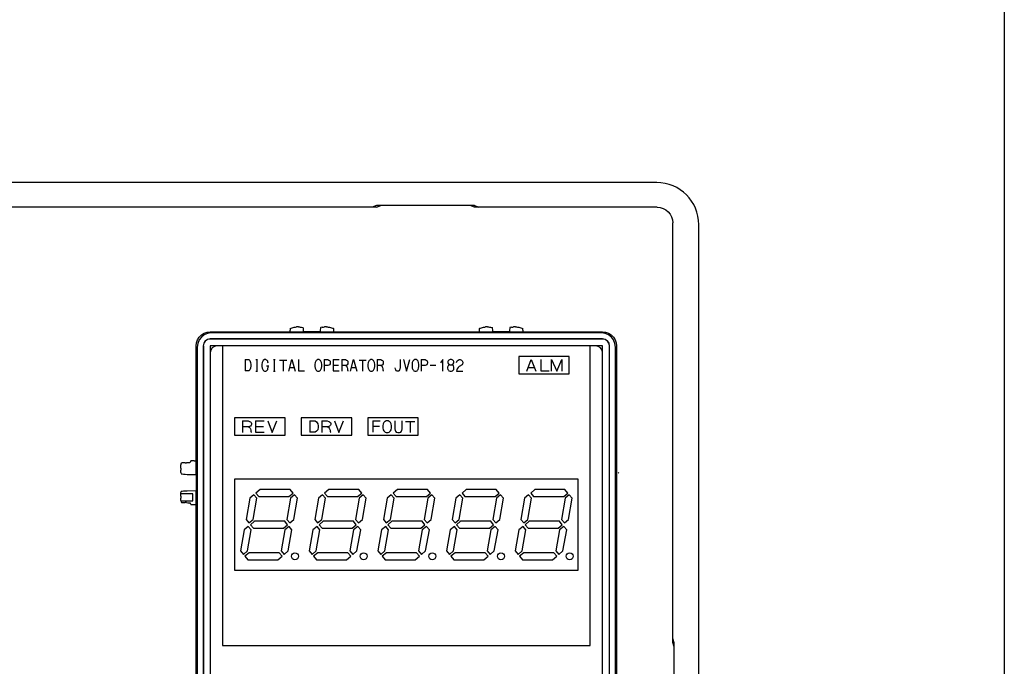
# Model space of a CAD drawing. Extents: x 29 to 410, y 35 to 287.
# Tile 17 of 30: x 109 to 123, y 160 to 170. Entities that reach past the tile are written whole.
import ezdxf

# ---------------------------------------------------------------- set-up
doc = ezdxf.new("R2010")
doc.units = 0
doc.header["$LTSCALE"] = 23.1
doc.layers.get('0').update_dxf_attribs({"linetype": 'CONTINUOUS'})
for name, color, linetype in [('ALL_AXIS', 7, 'CONTINUOUS'), ('ALL_CURVE', 7, 'CONTINUOUS'), ('ALL_FEATURES', 7, 'CONTINUOUS')]:
    doc.layers.add(name, color=color, linetype=linetype)

msp = doc.modelspace()

# ---------------------------------------------------------------- linework, layer by layer
at = {"color": 7, "linetype": 'CONTINUOUS'}
for p, q in [((112.799, 165.219), (112.797, 165.248)), ((113.037, 165.248), (113.035, 165.219)), ((115.499, 165.219), (115.497, 165.248)), ((115.737, 165.248), (115.735, 165.219)), ((113.035, 165.219), (112.799, 165.219)), ((115.735, 165.219), (115.499, 165.219)), ((111.137, 163.187), (111.265, 163.183)), ((111.265, 163.183), (111.265, 162.953)), ((111.217, 162.908), (111.046, 162.908)), ((111.265, 162.953), (111.137, 162.948)), ((111.217, 162.808), (111.217, 162.908)), ((111.049, 162.808), (111.217, 162.808))]:
    msp.add_line(p, q, dxfattribs=at)
at = {"layer": 'ALL_AXIS', "color": 7, "linetype": 'CONTINUOUS'}
for p, q in [((116.59, 164.869), (115.87, 164.869)), ((115.87, 164.869), (115.87, 164.619)), ((116.59, 164.619), (116.59, 164.869)), ((115.87, 164.619), (116.59, 164.619)), ((112.03, 162.845), (111.977, 162.544)), ((112.09, 162.895), (112.03, 162.845)), ((112.079, 162.544), (112.132, 162.845)), ((112.132, 162.845), (112.09, 162.895)), ((112.179, 162.969), (112.119, 162.919)), ((112.119, 162.919), (112.161, 162.869)), ((112.161, 162.869), (112.59, 162.869)), ((112.608, 162.969), (112.179, 162.969)), ((112.611, 162.845), (112.558, 162.544)), ((112.59, 162.869), (112.65, 162.919)), ((112.65, 162.919), (112.608, 162.969)), ((112.67, 162.895), (112.611, 162.845)), ((112.659, 162.544), (112.712, 162.845)), ((112.712, 162.845), (112.67, 162.895)), ((113.01, 162.845), (112.957, 162.544)), ((113.07, 162.895), (113.01, 162.845)), ((113.059, 162.544), (113.112, 162.845)), ((113.112, 162.845), (113.07, 162.895)), ((113.159, 162.969), (113.099, 162.919)), ((113.099, 162.919), (113.141, 162.869)), ((113.141, 162.869), (113.57, 162.869)), ((113.588, 162.969), (113.159, 162.969)), ((113.591, 162.845), (113.538, 162.544)), ((113.57, 162.869), (113.63, 162.919)), ((113.63, 162.919), (113.588, 162.969)), ((113.65, 162.895), (113.591, 162.845)), ((113.639, 162.544), (113.692, 162.845)), ((113.692, 162.845), (113.65, 162.895)), ((113.99, 162.845), (113.937, 162.544)), ((114.05, 162.895), (113.99, 162.845)), ((114.039, 162.544), (114.092, 162.845)), ((114.092, 162.845), (114.05, 162.895)), ((114.139, 162.969), (114.079, 162.919)), ((114.079, 162.919), (114.121, 162.869)), ((114.121, 162.869), (114.55, 162.869)), ((114.568, 162.969), (114.139, 162.969)), ((114.571, 162.845), (114.518, 162.544)), ((114.55, 162.869), (114.61, 162.919)), ((114.61, 162.919), (114.568, 162.969)), ((114.63, 162.895), (114.571, 162.845)), ((114.619, 162.544), (114.672, 162.845)), ((114.672, 162.845), (114.63, 162.895)), ((114.97, 162.845), (114.917, 162.544)), ((115.03, 162.895), (114.97, 162.845)), ((115.019, 162.544), (115.072, 162.845)), ((115.072, 162.845), (115.03, 162.895)), ((115.119, 162.969), (115.059, 162.919)), ((115.059, 162.919), (115.101, 162.869)), ((115.101, 162.869), (115.53, 162.869)), ((115.548, 162.969), (115.119, 162.969)), ((115.551, 162.845), (115.498, 162.544)), ((115.53, 162.869), (115.59, 162.919)), ((115.59, 162.919), (115.548, 162.969)), ((115.61, 162.895), (115.551, 162.845)), ((115.599, 162.544), (115.652, 162.845)), ((115.652, 162.845), (115.61, 162.895)), ((115.95, 162.845), (115.897, 162.544)), ((116.01, 162.895), (115.95, 162.845)), ((115.999, 162.544), (116.052, 162.845)), ((116.052, 162.845), (116.01, 162.895)), ((116.099, 162.969), (116.039, 162.919)), ((116.039, 162.919), (116.081, 162.869)), ((116.081, 162.869), (116.51, 162.869)), ((116.528, 162.969), (116.099, 162.969)), ((116.531, 162.845), (116.478, 162.544)), ((116.51, 162.869), (116.57, 162.919)), ((116.57, 162.919), (116.528, 162.969)), ((116.59, 162.895), (116.531, 162.845)), ((116.579, 162.544), (116.632, 162.845)), ((116.632, 162.845), (116.59, 162.895)), ((112.01, 162.445), (111.951, 162.395)), ((111.977, 162.544), (112.019, 162.494)), ((112.052, 162.395), (112.01, 162.445)), ((112.019, 162.494), (112.079, 162.544)), ((112.099, 162.519), (112.04, 162.469)), ((112.04, 162.469), (112.082, 162.419)), ((112.082, 162.419), (112.511, 162.419)), ((112.529, 162.519), (112.099, 162.519)), ((112.511, 162.419), (112.57, 162.469)), ((112.57, 162.469), (112.529, 162.519)), ((112.591, 162.445), (112.532, 162.395)), ((112.558, 162.544), (112.6, 162.494)), ((112.633, 162.395), (112.591, 162.445)), ((112.6, 162.494), (112.659, 162.544)), ((112.99, 162.445), (112.931, 162.395)), ((112.957, 162.544), (112.999, 162.494)), ((113.032, 162.395), (112.99, 162.445)), ((112.999, 162.494), (113.059, 162.544)), ((113.079, 162.519), (113.02, 162.469)), ((113.02, 162.469), (113.062, 162.419)), ((113.062, 162.419), (113.491, 162.419)), ((113.509, 162.519), (113.079, 162.519)), ((113.491, 162.419), (113.55, 162.469)), ((113.55, 162.469), (113.509, 162.519)), ((113.571, 162.445), (113.512, 162.395)), ((113.538, 162.544), (113.58, 162.494)), ((113.613, 162.395), (113.571, 162.445)), ((113.58, 162.494), (113.639, 162.544)), ((113.97, 162.445), (113.911, 162.395)), ((113.937, 162.544), (113.979, 162.494)), ((114.012, 162.395), (113.97, 162.445)), ((113.979, 162.494), (114.039, 162.544)), ((114.059, 162.519), (114, 162.469)), ((114, 162.469), (114.042, 162.419)), ((114.042, 162.419), (114.471, 162.419)), ((114.489, 162.519), (114.059, 162.519)), ((114.471, 162.419), (114.53, 162.469)), ((114.53, 162.469), (114.489, 162.519)), ((114.551, 162.445), (114.492, 162.395)), ((114.518, 162.544), (114.56, 162.494)), ((114.593, 162.395), (114.551, 162.445)), ((114.56, 162.494), (114.619, 162.544)), ((114.95, 162.445), (114.891, 162.395)), ((114.917, 162.544), (114.959, 162.494)), ((114.992, 162.395), (114.95, 162.445)), ((114.959, 162.494), (115.019, 162.544)), ((115.039, 162.519), (114.98, 162.469)), ((114.98, 162.469), (115.022, 162.419)), ((115.022, 162.419), (115.451, 162.419)), ((115.469, 162.519), (115.039, 162.519)), ((115.451, 162.419), (115.51, 162.469)), ((115.51, 162.469), (115.469, 162.519)), ((115.531, 162.445), (115.472, 162.395)), ((115.498, 162.544), (115.54, 162.494)), ((115.573, 162.395), (115.531, 162.445)), ((115.54, 162.494), (115.599, 162.544)), ((115.93, 162.445), (115.871, 162.395)), ((115.897, 162.544), (115.939, 162.494)), ((115.972, 162.395), (115.93, 162.445)), ((115.939, 162.494), (115.999, 162.544)), ((116.019, 162.519), (115.96, 162.469)), ((115.96, 162.469), (116.002, 162.419)), ((116.002, 162.419), (116.431, 162.419)), ((116.449, 162.519), (116.019, 162.519)), ((116.431, 162.419), (116.49, 162.469)), ((116.49, 162.469), (116.449, 162.519)), ((116.511, 162.445), (116.452, 162.395)), ((116.478, 162.544), (116.52, 162.494)), ((116.553, 162.395), (116.511, 162.445)), ((116.52, 162.494), (116.579, 162.544)), ((111.951, 162.395), (111.898, 162.094)), ((111.999, 162.094), (112.052, 162.395)), ((112.532, 162.395), (112.479, 162.094)), ((112.58, 162.094), (112.633, 162.395)), ((112.931, 162.395), (112.878, 162.094)), ((112.979, 162.094), (113.032, 162.395)), ((113.512, 162.395), (113.459, 162.094)), ((113.56, 162.094), (113.613, 162.395)), ((113.911, 162.395), (113.858, 162.094)), ((113.959, 162.094), (114.012, 162.395)), ((114.492, 162.395), (114.439, 162.094)), ((114.54, 162.094), (114.593, 162.395)), ((114.891, 162.395), (114.838, 162.094)), ((114.939, 162.094), (114.992, 162.395)), ((115.472, 162.395), (115.419, 162.094)), ((115.52, 162.094), (115.573, 162.395)), ((115.871, 162.395), (115.818, 162.094)), ((115.919, 162.094), (115.972, 162.395)), ((116.452, 162.395), (116.399, 162.094)), ((116.5, 162.094), (116.553, 162.395)), ((111.898, 162.094), (111.94, 162.044)), ((111.94, 162.044), (111.999, 162.094)), ((112.02, 162.069), (111.96, 162.019)), ((111.96, 162.019), (112.002, 161.969)), ((112.449, 162.069), (112.02, 162.069)), ((112.432, 161.969), (112.491, 162.019)), ((112.491, 162.019), (112.449, 162.069)), ((112.479, 162.094), (112.52, 162.044)), ((112.52, 162.044), (112.58, 162.094)), ((112.878, 162.094), (112.92, 162.044)), ((112.92, 162.044), (112.979, 162.094)), ((113, 162.069), (112.94, 162.019)), ((112.94, 162.019), (112.982, 161.969)), ((113.429, 162.069), (113, 162.069)), ((113.412, 161.969), (113.471, 162.019)), ((113.471, 162.019), (113.429, 162.069)), ((113.459, 162.094), (113.5, 162.044)), ((113.5, 162.044), (113.56, 162.094)), ((113.858, 162.094), (113.9, 162.044)), ((113.9, 162.044), (113.959, 162.094)), ((113.98, 162.069), (113.92, 162.019)), ((113.92, 162.019), (113.962, 161.969)), ((114.409, 162.069), (113.98, 162.069)), ((114.392, 161.969), (114.451, 162.019)), ((114.451, 162.019), (114.409, 162.069)), ((114.439, 162.094), (114.48, 162.044)), ((114.48, 162.044), (114.54, 162.094)), ((114.838, 162.094), (114.88, 162.044)), ((114.88, 162.044), (114.939, 162.094)), ((114.96, 162.069), (114.9, 162.019)), ((114.9, 162.019), (114.942, 161.969)), ((115.389, 162.069), (114.96, 162.069)), ((115.372, 161.969), (115.431, 162.019)), ((115.431, 162.019), (115.389, 162.069)), ((115.419, 162.094), (115.46, 162.044)), ((115.46, 162.044), (115.52, 162.094)), ((115.818, 162.094), (115.86, 162.044)), ((115.86, 162.044), (115.919, 162.094)), ((115.94, 162.069), (115.88, 162.019)), ((115.88, 162.019), (115.922, 161.969)), ((116.369, 162.069), (115.94, 162.069)), ((116.352, 161.969), (116.411, 162.019)), ((116.411, 162.019), (116.369, 162.069)), ((116.399, 162.094), (116.44, 162.044)), ((116.44, 162.044), (116.5, 162.094)), ((112.002, 161.969), (112.432, 161.969)), ((112.982, 161.969), (113.412, 161.969)), ((113.962, 161.969), (114.392, 161.969)), ((114.942, 161.969), (115.372, 161.969)), ((115.922, 161.969), (116.352, 161.969))]:
    msp.add_line(p, q, dxfattribs=at)
for centre in [(112.675, 162.019), (113.655, 162.019), (114.635, 162.019), (115.615, 162.019), (116.595, 162.019)]:
    msp.add_circle(centre, 0.05, dxfattribs=at)
at = {"layer": 'ALL_CURVE', "color": 40, "linetype": 'CONTINUOUS'}
for p, q in [((111.64, 165.019), (111.64, 160.744)), ((116.89, 160.744), (116.89, 165.019)), ((111.964, 164.823), (112.015, 164.823)), ((111.964, 164.823), (111.964, 164.665)), ((112.015, 164.823), (112.031, 164.812)), ((112.031, 164.812), (112.042, 164.784)), ((112.117, 164.823), (112.141, 164.823)), ((112.129, 164.823), (112.129, 164.66)), ((112.224, 164.812), (112.216, 164.8)), ((112.243, 164.823), (112.224, 164.812)), ((112.259, 164.823), (112.243, 164.823)), ((112.271, 164.817), (112.259, 164.823)), ((112.279, 164.812), (112.271, 164.817)), ((112.287, 164.8), (112.279, 164.812)), ((112.369, 164.823), (112.393, 164.823)), ((112.381, 164.823), (112.381, 164.66)), ((112.456, 164.817), (112.558, 164.817)), ((112.507, 164.817), (112.507, 164.66)), ((112.586, 164.66), (112.629, 164.823)), ((112.629, 164.823), (112.676, 164.66)), ((112.728, 164.823), (112.728, 164.665)), ((112.98, 164.812), (112.972, 164.8)), ((112.987, 164.817), (112.98, 164.812)), ((112.999, 164.823), (112.987, 164.817)), ((113.019, 164.823), (112.999, 164.823)), ((113.031, 164.817), (113.019, 164.823)), ((113.039, 164.812), (113.031, 164.817)), ((113.046, 164.8), (113.039, 164.812)), ((113.09, 164.823), (113.145, 164.823)), ((113.09, 164.823), (113.09, 164.66)), ((113.145, 164.823), (113.161, 164.817)), ((113.161, 164.817), (113.169, 164.812)), ((113.169, 164.812), (113.176, 164.8)), ((113.22, 164.823), (113.306, 164.823)), ((113.22, 164.823), (113.22, 164.665)), ((113.342, 164.823), (113.397, 164.823)), ((113.342, 164.823), (113.342, 164.66)), ((113.397, 164.823), (113.413, 164.817)), ((113.413, 164.817), (113.421, 164.812)), ((113.421, 164.812), (113.428, 164.8)), ((113.468, 164.66), (113.511, 164.823)), ((113.511, 164.823), (113.558, 164.66)), ((113.59, 164.817), (113.692, 164.817)), ((113.641, 164.817), (113.641, 164.66)), ((113.736, 164.812), (113.728, 164.8)), ((113.743, 164.817), (113.736, 164.812)), ((113.755, 164.823), (113.743, 164.817)), ((113.775, 164.823), (113.755, 164.823)), ((113.787, 164.817), (113.775, 164.823)), ((113.795, 164.812), (113.787, 164.817)), ((113.802, 164.8), (113.795, 164.812)), ((113.846, 164.823), (113.901, 164.823)), ((113.846, 164.823), (113.846, 164.66)), ((113.901, 164.823), (113.917, 164.817)), ((113.917, 164.817), (113.925, 164.812)), ((113.925, 164.812), (113.932, 164.8)), ((114.177, 164.823), (114.177, 164.71)), ((114.224, 164.823), (114.267, 164.66)), ((114.267, 164.66), (114.314, 164.823)), ((114.366, 164.812), (114.358, 164.8)), ((114.373, 164.817), (114.366, 164.812)), ((114.385, 164.823), (114.373, 164.817)), ((114.405, 164.823), (114.385, 164.823)), ((114.417, 164.817), (114.405, 164.823)), ((114.425, 164.812), (114.417, 164.817)), ((114.432, 164.8), (114.425, 164.812)), ((114.476, 164.823), (114.531, 164.823)), ((114.476, 164.823), (114.476, 164.66)), ((114.531, 164.823), (114.547, 164.817)), ((114.547, 164.817), (114.555, 164.812)), ((114.555, 164.812), (114.562, 164.8)), ((114.783, 164.823), (114.751, 164.778)), ((114.783, 164.66), (114.783, 164.823)), ((114.862, 164.806), (114.858, 164.795)), ((114.87, 164.817), (114.862, 164.806)), ((114.889, 164.823), (114.87, 164.817)), ((114.909, 164.823), (114.889, 164.823)), ((114.929, 164.817), (114.909, 164.823)), ((114.936, 164.806), (114.929, 164.817)), ((114.94, 164.795), (114.936, 164.806)), ((114.984, 164.795), (114.992, 164.806)), ((114.992, 164.806), (115.003, 164.817)), ((115.003, 164.817), (115.019, 164.823)), ((115.019, 164.823), (115.035, 164.823)), ((115.035, 164.823), (115.051, 164.817)), ((115.051, 164.817), (115.062, 164.806)), ((115.062, 164.806), (115.07, 164.789)), ((116.59, 164.869), (115.87, 164.869)), ((115.87, 164.869), (115.87, 164.619)), ((115.983, 164.66), (116.044, 164.823)), ((116.044, 164.823), (116.112, 164.66)), ((116.185, 164.823), (116.185, 164.665)), ((116.337, 164.823), (116.41, 164.66)), ((116.337, 164.66), (116.337, 164.823)), ((116.41, 164.66), (116.483, 164.823)), ((116.483, 164.823), (116.483, 164.66)), ((116.59, 164.619), (116.59, 164.869)), ((112.015, 164.665), (111.964, 164.665)), ((112.031, 164.677), (112.015, 164.665)), ((112.042, 164.699), (112.031, 164.677)), ((112.042, 164.784), (112.046, 164.755)), ((112.046, 164.733), (112.042, 164.699)), ((112.046, 164.755), (112.046, 164.733)), ((112.208, 164.784), (112.204, 164.755)), ((112.204, 164.755), (112.204, 164.727)), ((112.204, 164.727), (112.208, 164.699)), ((112.216, 164.8), (112.208, 164.784)), ((112.208, 164.699), (112.216, 164.682)), ((112.216, 164.682), (112.224, 164.671)), ((112.224, 164.671), (112.231, 164.665)), ((112.231, 164.665), (112.243, 164.66)), ((112.259, 164.66), (112.271, 164.665)), ((112.267, 164.733), (112.302, 164.733)), ((112.271, 164.665), (112.279, 164.671)), ((112.279, 164.671), (112.287, 164.682)), ((112.29, 164.789), (112.287, 164.8)), ((112.287, 164.682), (112.29, 164.694)), ((112.294, 164.772), (112.29, 164.789)), ((112.29, 164.694), (112.294, 164.716)), ((112.294, 164.716), (112.294, 164.733)), ((112.602, 164.71), (112.661, 164.71)), ((112.728, 164.665), (112.81, 164.665)), ((112.964, 164.784), (112.96, 164.755)), ((112.96, 164.755), (112.96, 164.727)), ((112.96, 164.727), (112.964, 164.699)), ((112.972, 164.8), (112.964, 164.784)), ((112.964, 164.699), (112.972, 164.682)), ((112.972, 164.682), (112.98, 164.671)), ((112.98, 164.671), (112.987, 164.665)), ((112.987, 164.665), (112.999, 164.66)), ((113.019, 164.66), (113.031, 164.665)), ((113.031, 164.665), (113.039, 164.671)), ((113.039, 164.671), (113.046, 164.682)), ((113.054, 164.784), (113.046, 164.8)), ((113.046, 164.682), (113.054, 164.699)), ((113.058, 164.755), (113.054, 164.784)), ((113.054, 164.699), (113.058, 164.727)), ((113.058, 164.727), (113.058, 164.755)), ((113.145, 164.739), (113.09, 164.739)), ((113.161, 164.744), (113.145, 164.739)), ((113.169, 164.75), (113.161, 164.744)), ((113.176, 164.761), (113.169, 164.75)), ((113.176, 164.8), (113.18, 164.789)), ((113.18, 164.772), (113.176, 164.761)), ((113.18, 164.789), (113.18, 164.772)), ((113.22, 164.744), (113.298, 164.744)), ((113.22, 164.665), (113.306, 164.665)), ((113.397, 164.739), (113.342, 164.739)), ((113.413, 164.744), (113.397, 164.739)), ((113.397, 164.739), (113.409, 164.733)), ((113.409, 164.733), (113.417, 164.722)), ((113.421, 164.75), (113.413, 164.744)), ((113.417, 164.722), (113.421, 164.71)), ((113.428, 164.761), (113.421, 164.75)), ((113.421, 164.71), (113.424, 164.694)), ((113.424, 164.694), (113.424, 164.677)), ((113.424, 164.677), (113.428, 164.665)), ((113.428, 164.8), (113.432, 164.789)), ((113.432, 164.772), (113.428, 164.761)), ((113.428, 164.665), (113.432, 164.66)), ((113.432, 164.789), (113.432, 164.772)), ((113.484, 164.71), (113.543, 164.71)), ((113.72, 164.784), (113.716, 164.755)), ((113.716, 164.755), (113.716, 164.727)), ((113.716, 164.727), (113.72, 164.699)), ((113.728, 164.8), (113.72, 164.784)), ((113.72, 164.699), (113.728, 164.682)), ((113.728, 164.682), (113.736, 164.671)), ((113.736, 164.671), (113.743, 164.665)), ((113.743, 164.665), (113.755, 164.66)), ((113.775, 164.66), (113.787, 164.665)), ((113.787, 164.665), (113.795, 164.671)), ((113.795, 164.671), (113.802, 164.682)), ((113.81, 164.784), (113.802, 164.8)), ((113.802, 164.682), (113.81, 164.699)), ((113.814, 164.755), (113.81, 164.784)), ((113.81, 164.699), (113.814, 164.727)), ((113.814, 164.727), (113.814, 164.755)), ((113.901, 164.739), (113.846, 164.739)), ((113.917, 164.744), (113.901, 164.739)), ((113.901, 164.739), (113.913, 164.733)), ((113.913, 164.733), (113.921, 164.722)), ((113.925, 164.75), (113.917, 164.744)), ((113.921, 164.722), (113.925, 164.71)), ((113.932, 164.761), (113.925, 164.75)), ((113.925, 164.71), (113.928, 164.694)), ((113.928, 164.694), (113.928, 164.677)), ((113.928, 164.677), (113.932, 164.665)), ((113.932, 164.8), (113.936, 164.789)), ((113.936, 164.772), (113.932, 164.761)), ((113.932, 164.665), (113.936, 164.66)), ((113.936, 164.789), (113.936, 164.772)), ((114.11, 164.688), (114.106, 164.705)), ((114.114, 164.677), (114.11, 164.688)), ((114.121, 164.665), (114.114, 164.677)), ((114.133, 164.66), (114.121, 164.665)), ((114.161, 164.665), (114.153, 164.66)), ((114.169, 164.677), (114.161, 164.665)), ((114.173, 164.688), (114.169, 164.677)), ((114.177, 164.71), (114.173, 164.688)), ((114.35, 164.784), (114.346, 164.755)), ((114.346, 164.755), (114.346, 164.727)), ((114.346, 164.727), (114.35, 164.699)), ((114.358, 164.8), (114.35, 164.784)), ((114.35, 164.699), (114.358, 164.682)), ((114.358, 164.682), (114.366, 164.671)), ((114.366, 164.671), (114.373, 164.665)), ((114.373, 164.665), (114.385, 164.66)), ((114.405, 164.66), (114.417, 164.665)), ((114.417, 164.665), (114.425, 164.671)), ((114.425, 164.671), (114.432, 164.682)), ((114.44, 164.784), (114.432, 164.8)), ((114.432, 164.682), (114.44, 164.699)), ((114.444, 164.755), (114.44, 164.784)), ((114.44, 164.699), (114.444, 164.727)), ((114.444, 164.727), (114.444, 164.755)), ((114.531, 164.739), (114.476, 164.739)), ((114.547, 164.744), (114.531, 164.739)), ((114.555, 164.75), (114.547, 164.744)), ((114.562, 164.761), (114.555, 164.75)), ((114.562, 164.8), (114.566, 164.789)), ((114.566, 164.772), (114.562, 164.761)), ((114.566, 164.789), (114.566, 164.772)), ((114.606, 164.744), (114.684, 164.744)), ((114.862, 164.733), (114.854, 164.716)), ((114.854, 164.716), (114.854, 164.699)), ((114.854, 164.699), (114.858, 164.682)), ((114.858, 164.795), (114.858, 164.778)), ((114.858, 164.778), (114.862, 164.767)), ((114.858, 164.682), (114.866, 164.671)), ((114.862, 164.767), (114.87, 164.755)), ((114.873, 164.744), (114.862, 164.733)), ((114.866, 164.671), (114.873, 164.665)), ((114.87, 164.755), (114.885, 164.75)), ((114.885, 164.75), (114.873, 164.744)), ((114.873, 164.665), (114.889, 164.66)), ((114.885, 164.75), (114.913, 164.75)), ((114.909, 164.66), (114.925, 164.665)), ((114.913, 164.75), (114.929, 164.755)), ((114.925, 164.744), (114.913, 164.75)), ((114.936, 164.733), (114.925, 164.744)), ((114.925, 164.665), (114.933, 164.671)), ((114.929, 164.755), (114.94, 164.778)), ((114.933, 164.671), (114.94, 164.682)), ((114.944, 164.716), (114.936, 164.733)), ((114.94, 164.778), (114.94, 164.795)), ((114.94, 164.682), (114.944, 164.699)), ((114.944, 164.699), (114.944, 164.716)), ((114.98, 164.784), (114.984, 164.795)), ((114.984, 164.677), (114.98, 164.66)), ((114.992, 164.694), (114.984, 164.677)), ((115.003, 164.71), (114.992, 164.694)), ((115.019, 164.727), (115.003, 164.71)), ((115.059, 164.75), (115.019, 164.727)), ((115.066, 164.761), (115.059, 164.75)), ((115.07, 164.772), (115.066, 164.761)), ((115.07, 164.789), (115.07, 164.772)), ((116.005, 164.71), (116.089, 164.71)), ((116.185, 164.665), (116.303, 164.665)), ((112.117, 164.66), (112.141, 164.66)), ((112.243, 164.66), (112.259, 164.66)), ((112.369, 164.66), (112.393, 164.66)), ((112.999, 164.66), (113.019, 164.66)), ((113.755, 164.66), (113.775, 164.66)), ((114.153, 164.66), (114.133, 164.66)), ((114.385, 164.66), (114.405, 164.66)), ((114.889, 164.66), (114.909, 164.66)), ((114.98, 164.66), (115.07, 164.66)), ((115.87, 164.619), (116.59, 164.619)), ((112.535, 163.994), (111.815, 163.994)), ((111.815, 163.994), (111.815, 163.744)), ((112.535, 163.744), (112.535, 163.994)), ((113.485, 163.994), (112.765, 163.994)), ((112.765, 163.994), (112.765, 163.744)), ((113.485, 163.744), (113.485, 163.994)), ((114.435, 163.994), (113.715, 163.994)), ((113.715, 163.994), (113.715, 163.744)), ((114.435, 163.744), (114.435, 163.994)), ((111.928, 163.948), (112.006, 163.948)), ((111.928, 163.948), (111.928, 163.785)), ((112.006, 163.864), (111.928, 163.864)), ((112.006, 163.948), (112.029, 163.942)), ((112.029, 163.869), (112.006, 163.864)), ((112.006, 163.864), (112.023, 163.858)), ((112.023, 163.858), (112.034, 163.847)), ((112.029, 163.942), (112.04, 163.937)), ((112.04, 163.875), (112.029, 163.869)), ((112.034, 163.847), (112.04, 163.835)), ((112.04, 163.937), (112.051, 163.925)), ((112.051, 163.886), (112.04, 163.875)), ((112.04, 163.835), (112.046, 163.819)), ((112.046, 163.819), (112.046, 163.802)), ((112.051, 163.925), (112.057, 163.914)), ((112.057, 163.897), (112.051, 163.886)), ((112.057, 163.914), (112.057, 163.897)), ((112.113, 163.948), (112.237, 163.948)), ((112.113, 163.948), (112.113, 163.79)), ((112.113, 163.869), (112.226, 163.869)), ((112.288, 163.948), (112.349, 163.785)), ((112.349, 163.785), (112.417, 163.948)), ((112.889, 163.948), (112.962, 163.948)), ((112.889, 163.948), (112.889, 163.79)), ((112.962, 163.948), (112.984, 163.937)), ((112.984, 163.937), (113.001, 163.909)), ((113.001, 163.824), (112.984, 163.802)), ((113.001, 163.909), (113.007, 163.88)), ((113.007, 163.858), (113.001, 163.824)), ((113.007, 163.88), (113.007, 163.858)), ((113.058, 163.948), (113.136, 163.948)), ((113.058, 163.948), (113.058, 163.785)), ((113.136, 163.864), (113.058, 163.864)), ((113.136, 163.948), (113.159, 163.942)), ((113.159, 163.869), (113.136, 163.864)), ((113.136, 163.864), (113.153, 163.858)), ((113.153, 163.858), (113.164, 163.847)), ((113.159, 163.942), (113.17, 163.937)), ((113.17, 163.875), (113.159, 163.869)), ((113.164, 163.847), (113.17, 163.835)), ((113.17, 163.937), (113.181, 163.925)), ((113.181, 163.886), (113.17, 163.875)), ((113.17, 163.835), (113.176, 163.819)), ((113.176, 163.819), (113.176, 163.802)), ((113.181, 163.925), (113.187, 163.914)), ((113.187, 163.897), (113.181, 163.886)), ((113.187, 163.914), (113.187, 163.897)), ((113.238, 163.948), (113.299, 163.785)), ((113.299, 163.785), (113.367, 163.948)), ((113.786, 163.948), (113.893, 163.948)), ((113.786, 163.948), (113.786, 163.79)), ((113.786, 163.875), (113.883, 163.875)), ((113.933, 163.909), (113.928, 163.88)), ((113.928, 163.88), (113.928, 163.852)), ((113.928, 163.852), (113.933, 163.824)), ((113.943, 163.925), (113.933, 163.909)), ((113.933, 163.824), (113.943, 163.807)), ((113.954, 163.937), (113.943, 163.925)), ((113.964, 163.942), (113.954, 163.937)), ((113.979, 163.948), (113.964, 163.942)), ((114.004, 163.948), (113.979, 163.948)), ((114.019, 163.942), (114.004, 163.948)), ((114.029, 163.937), (114.019, 163.942)), ((114.04, 163.925), (114.029, 163.937)), ((114.05, 163.909), (114.04, 163.925)), ((114.04, 163.807), (114.05, 163.824)), ((114.055, 163.88), (114.05, 163.909)), ((114.05, 163.824), (114.055, 163.852)), ((114.055, 163.852), (114.055, 163.88)), ((114.1, 163.948), (114.1, 163.835)), ((114.1, 163.835), (114.105, 163.813)), ((114.202, 163.813), (114.207, 163.835)), ((114.207, 163.835), (114.207, 163.948)), ((114.252, 163.942), (114.384, 163.942)), ((114.318, 163.942), (114.318, 163.785)), ((111.815, 163.744), (112.535, 163.744)), ((112.046, 163.802), (112.051, 163.79)), ((112.051, 163.79), (112.057, 163.785)), ((112.113, 163.79), (112.237, 163.79)), ((112.765, 163.744), (113.485, 163.744)), ((112.962, 163.79), (112.889, 163.79)), ((112.984, 163.802), (112.962, 163.79)), ((113.176, 163.802), (113.181, 163.79)), ((113.181, 163.79), (113.187, 163.785)), ((113.715, 163.744), (114.435, 163.744)), ((113.943, 163.807), (113.954, 163.796)), ((113.954, 163.796), (113.964, 163.79)), ((113.964, 163.79), (113.979, 163.785)), ((113.979, 163.785), (114.004, 163.785)), ((114.004, 163.785), (114.019, 163.79)), ((114.019, 163.79), (114.029, 163.796)), ((114.029, 163.796), (114.04, 163.807)), ((114.105, 163.813), (114.11, 163.802)), ((114.11, 163.802), (114.121, 163.79)), ((114.121, 163.79), (114.141, 163.785)), ((114.141, 163.785), (114.166, 163.785)), ((114.166, 163.785), (114.186, 163.79)), ((114.186, 163.79), (114.197, 163.802)), ((114.197, 163.802), (114.202, 163.813)), ((116.715, 163.119), (111.815, 163.119)), ((111.815, 163.119), (111.815, 161.819)), ((116.715, 161.819), (116.715, 163.119)), ((111.815, 161.819), (116.715, 161.819)), ((111.64, 160.744), (116.89, 160.744))]:
    msp.add_line(p, q, dxfattribs=at)
at = {"layer": 'ALL_FEATURES', "color": 7, "linetype": 'CONTINUOUS'}
for p, q in [((122.797, 196.798), (122.797, 152.948)), ((117.837, 167.348), (101.237, 167.348)), ((113.839, 166.998), (105.235, 166.998)), ((113.839, 167.019), (113.776, 166.998)), ((115.235, 167.019), (113.839, 167.019)), ((113.839, 166.998), (113.902, 167.019)), ((115.173, 167.019), (113.902, 167.019)), ((115.235, 166.998), (115.173, 167.019)), ((115.235, 167.019), (115.299, 166.998)), ((117.842, 166.998), (115.235, 166.998)), ((118.067, 160.789), (118.067, 166.773)), ((118.437, 159.357), (118.437, 166.748)), ((112.607, 165.269), (112.665, 165.288)), ((112.724, 165.289), (112.696, 165.289)), ((112.769, 165.288), (112.791, 165.281)), ((113.065, 165.288), (113.043, 165.281)), ((113.124, 165.289), (113.096, 165.289)), ((113.169, 165.288), (113.227, 165.269)), ((115.307, 165.269), (115.365, 165.288)), ((115.424, 165.289), (115.396, 165.289)), ((115.469, 165.288), (115.491, 165.281)), ((115.765, 165.288), (115.743, 165.281)), ((115.824, 165.289), (115.796, 165.289)), ((115.869, 165.288), (115.927, 165.269)), ((111.465, 165.219), (112.799, 165.219)), ((117.065, 165.119), (111.465, 165.119)), ((117.065, 165.117), (111.465, 165.117)), ((117.049, 165.203), (111.481, 165.203)), ((113.035, 165.219), (115.499, 165.219)), ((115.735, 165.219), (117.065, 165.219)), ((111.265, 163.183), (111.265, 165.019)), ((111.281, 165.003), (111.281, 156.435)), ((111.365, 165.019), (111.365, 156.419)), ((111.368, 165.019), (111.368, 156.419)), ((117.066, 165.02), (111.464, 165.02)), ((111.464, 165.02), (111.465, 165.019)), ((111.464, 165.02), (111.464, 156.418)), ((111.565, 165.019), (111.465, 165.019)), ((111.465, 165.019), (111.465, 164.919)), ((117.065, 165.019), (116.965, 165.019)), ((117.066, 165.02), (117.065, 165.019)), ((117.065, 164.919), (117.065, 165.019)), ((117.066, 156.418), (117.066, 165.02)), ((117.162, 156.419), (117.162, 165.019)), ((117.165, 156.419), (117.165, 165.019)), ((117.249, 156.435), (117.249, 165.003)), ((117.265, 165.019), (117.265, 160.138)), ((112.535, 163.994), (111.815, 163.994)), ((111.815, 163.994), (111.815, 163.744)), ((112.535, 163.744), (112.535, 163.994)), ((113.485, 163.994), (112.765, 163.994)), ((112.765, 163.994), (112.765, 163.744)), ((113.485, 163.744), (113.485, 163.994)), ((114.435, 163.994), (113.715, 163.994)), ((113.715, 163.994), (113.715, 163.744)), ((114.435, 163.744), (114.435, 163.994)), ((111.267, 163.953), (111.271, 163.952)), ((111.267, 163.953), (111.267, 163.486)), ((111.271, 163.952), (111.271, 163.486)), ((117.259, 163.952), (117.263, 163.953)), ((117.259, 163.952), (117.259, 163.486)), ((117.263, 163.486), (117.263, 163.953)), ((111.815, 163.744), (112.535, 163.744)), ((112.765, 163.744), (113.485, 163.744)), ((113.715, 163.744), (114.435, 163.744)), ((111.271, 163.486), (111.267, 163.486)), ((117.263, 163.486), (117.259, 163.486)), ((111.046, 163.275), (111.046, 163.247)), ((111.047, 163.32), (111.057, 163.349)), ((111.107, 163.352), (111.13, 163.352)), ((111.188, 163.378), (111.18, 163.354)), ((111.238, 163.381), (111.265, 163.381)), ((111.047, 163.215), (111.053, 163.196)), ((116.715, 163.119), (111.815, 163.119)), ((111.815, 163.119), (111.815, 161.819)), ((116.715, 161.819), (116.715, 163.119)), ((117.287, 163.215), (117.298, 163.204)), ((111.046, 162.875), (111.046, 162.847)), ((111.047, 162.92), (111.053, 162.94)), ((111.265, 160.261), (111.265, 162.953)), ((111.047, 162.815), (111.057, 162.786)), ((111.13, 162.784), (111.107, 162.784)), ((111.188, 162.757), (111.18, 162.781)), ((111.238, 162.755), (111.265, 162.755)), ((111.815, 161.819), (116.715, 161.819)), ((111.267, 160.953), (111.271, 160.952)), ((111.267, 160.953), (111.267, 160.486)), ((111.271, 160.952), (111.271, 160.486)), ((117.259, 160.952), (117.263, 160.953)), ((117.259, 160.952), (117.259, 160.486)), ((117.263, 160.486), (117.263, 160.953)), ((118.088, 160.784), (118.067, 160.848)), ((118.088, 160.726), (118.067, 160.789)), ((118.088, 159.631), (118.088, 160.784)), ((111.271, 160.486), (111.267, 160.486)), ((117.263, 160.486), (117.259, 160.486))]:
    msp.add_line(p, q, dxfattribs=at)
for points in [[(117.842, 166.998), (117.886, 166.993), (117.928, 166.98), (117.967, 166.96), (118.001, 166.932), (118.029, 166.898), (118.05, 166.859), (118.063, 166.817), (118.067, 166.773)], [(112.607, 165.269), (112.606, 165.266), (112.605, 165.259), (112.605, 165.248), (112.604, 165.234), (112.604, 165.219)], [(112.665, 165.288), (112.668, 165.288), (112.674, 165.288), (112.684, 165.288), (112.696, 165.289)], [(112.724, 165.289), (112.738, 165.289), (112.75, 165.288), (112.76, 165.288), (112.767, 165.288), (112.769, 165.288)], [(112.797, 165.248), (112.795, 165.266), (112.793, 165.276), (112.791, 165.281)], [(113.043, 165.281), (113.041, 165.276), (113.039, 165.266), (113.037, 165.248)], [(113.065, 165.288), (113.068, 165.288), (113.074, 165.288), (113.084, 165.288), (113.096, 165.289)], [(113.124, 165.289), (113.138, 165.289), (113.15, 165.288), (113.16, 165.288), (113.167, 165.288), (113.169, 165.288)], [(113.23, 165.219), (113.23, 165.234), (113.229, 165.248), (113.229, 165.259), (113.228, 165.266), (113.227, 165.269)], [(115.307, 165.269), (115.306, 165.266), (115.305, 165.259), (115.305, 165.248), (115.304, 165.234), (115.304, 165.219)], [(115.365, 165.288), (115.368, 165.288), (115.374, 165.288), (115.384, 165.288), (115.396, 165.289)], [(115.424, 165.289), (115.438, 165.289), (115.45, 165.288), (115.46, 165.288), (115.467, 165.288), (115.469, 165.288)], [(115.497, 165.248), (115.495, 165.266), (115.493, 165.276), (115.491, 165.281)], [(115.743, 165.281), (115.741, 165.276), (115.739, 165.266), (115.737, 165.248)], [(115.765, 165.288), (115.768, 165.288), (115.774, 165.288), (115.784, 165.288), (115.796, 165.289)], [(115.824, 165.289), (115.838, 165.289), (115.85, 165.288), (115.86, 165.288), (115.867, 165.288), (115.869, 165.288)], [(115.93, 165.219), (115.93, 165.234), (115.929, 165.248), (115.929, 165.259), (115.928, 165.266), (115.927, 165.269)], [(111.265, 165.019), (111.27, 165.062), (111.285, 165.105), (111.309, 165.143), (111.341, 165.175), (111.379, 165.199), (111.422, 165.214), (111.465, 165.219)], [(111.481, 165.203), (111.429, 165.196), (111.381, 165.176), (111.34, 165.145), (111.308, 165.103), (111.288, 165.055), (111.281, 165.003)], [(117.249, 165.003), (117.242, 165.055), (117.222, 165.103), (117.19, 165.145), (117.149, 165.176), (117.101, 165.196), (117.049, 165.203)], [(117.065, 165.219), (117.108, 165.214), (117.151, 165.199), (117.189, 165.176), (117.221, 165.143), (117.245, 165.105), (117.26, 165.063), (117.265, 165.019)], [(111.046, 163.275), (111.046, 163.288), (111.046, 163.301), (111.046, 163.311), (111.047, 163.317), (111.047, 163.32)], [(111.107, 163.352), (111.091, 163.352), (111.077, 163.351), (111.066, 163.351), (111.059, 163.35), (111.057, 163.349)], [(111.18, 163.354), (111.177, 163.354), (111.17, 163.353), (111.159, 163.352), (111.145, 163.352), (111.13, 163.352)], [(111.238, 163.381), (111.223, 163.38), (111.209, 163.38), (111.198, 163.38), (111.19, 163.379), (111.188, 163.378)], [(111.047, 163.215), (111.047, 163.218), (111.046, 163.225), (111.046, 163.235), (111.046, 163.247)], [(111.053, 163.196), (111.058, 163.194), (111.068, 163.192), (111.086, 163.19), (111.109, 163.189), (111.137, 163.187)], [(111.046, 162.875), (111.046, 162.888), (111.046, 162.901), (111.046, 162.911), (111.047, 162.917), (111.047, 162.92)], [(111.047, 162.815), (111.047, 162.818), (111.046, 162.825), (111.046, 162.835), (111.046, 162.847)], [(111.137, 162.948), (111.109, 162.947), (111.086, 162.945), (111.068, 162.943), (111.058, 162.942), (111.053, 162.94)], [(111.057, 162.786), (111.059, 162.785), (111.066, 162.785), (111.077, 162.784), (111.091, 162.784), (111.107, 162.784)], [(111.13, 162.784), (111.145, 162.783), (111.159, 162.783), (111.17, 162.783), (111.177, 162.782), (111.18, 162.781)], [(111.188, 162.757), (111.19, 162.757), (111.198, 162.756), (111.209, 162.755), (111.223, 162.755), (111.238, 162.755)]]:
    msp.add_lwpolyline(points, dxfattribs=at)
for centre, radius, start, end in [((117.837, 166.748), 0.6, 0, 90), ((111.465, 165.019), 0.1, 90, 180), ((111.465, 165.019), 0.0974, 90, 180), ((117.065, 165.019), 0.1, 0, 90), ((117.065, 165.019), 0.0974, 0, 90), ((111.565, 164.919), 0.1, 90, 180), ((116.965, 164.919), 0.1, 0, 90)]:
    msp.add_arc(centre, radius, start, end, dxfattribs=at)

doc.saveas('drawing.dxf')
